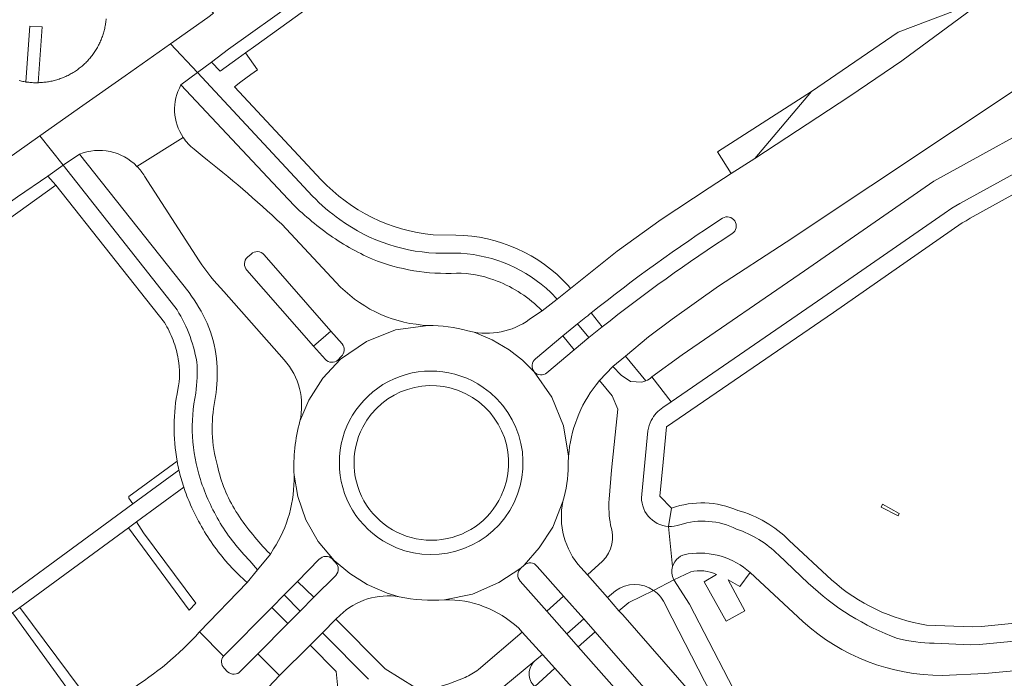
# Model space of a CAD drawing. Extents: x 152048 to 156914, y 461460 to 468786.
# Tile 181 of 256: x 154796 to 154905, y 467241 to 467313. Entities that reach past the tile are written whole.
import ezdxf

# ---------------------------------------------------------------- set-up
doc = ezdxf.new("R2010")
doc.units = 0
doc.header["$LTSCALE"] = 0.75
for name, color, linetype, lineweight in [('B-RO-VH-VERHARDING_ASFALT-GV', 251, 'CONTINUOUS', 18), ('B-RO-VH-VERHARDING_BETON-GV', 251, 'CONTINUOUS', 18), ('B-RO-VH-VERHARDING_BETONSTRAATSTEEN-GV', 251, 'CONTINUOUS', 18), ('B-RO-VH-VERHARDING_TEGEL-GV', 251, 'CONTINUOUS', 18)]:
    doc.layers.add(name, color=color, linetype=linetype, lineweight=lineweight)

msp = doc.modelspace()

# ---------------------------------------------------------------- linework, layer by layer
at = {"layer": 'B-RO-VH-VERHARDING_ASFALT-GV'}
for points in [[(154915.111, 467326.383), (154908.263, 467320.648), (154902.487, 467315.564), (154893.27, 467308.768), (154887.563, 467304.879), (154877.128, 467298.047), (154874.545, 467296.387), (154872.108, 467294.82), (154866.828, 467291.312), (154862.006, 467287.847), (154856.888, 467283.755), (154855.409, 467282.583), (154853.75, 467281.28), (154852.682, 467280.606)], [(154915.111, 467326.383), (154908.263, 467320.648), (154902.487, 467315.564), (154893.27, 467308.768), (154887.563, 467304.879), (154877.128, 467298.047), (154874.545, 467296.387), (154872.108, 467294.82), (154866.828, 467291.312), (154862.006, 467287.847), (154856.888, 467283.755), (154855.409, 467282.583), (154853.75, 467281.28), (154852.682, 467280.606)], [(154859.676, 467273.158), (154860.07, 467273.651), (154861.54, 467275.196), (154862.905, 467276.329), (154865.434, 467278.428), (154868.032, 467280.391), (154873.131, 467283.999), (154880.591, 467288.84), (154908.488, 467307.402), (154926.903, 467319.674), (154930.262, 467321.827), (154937.861, 467326.914)], [(154859.676, 467273.158), (154860.07, 467273.651), (154861.54, 467275.196), (154862.905, 467276.329), (154865.434, 467278.428), (154868.032, 467280.391), (154873.131, 467283.999), (154880.591, 467288.84), (154908.488, 467307.402), (154926.903, 467319.674), (154930.262, 467321.827), (154937.861, 467326.914)], [(154814.313, 467300.329), (154809.227, 467297.165)], [(154814.313, 467300.329), (154809.227, 467297.165)], [(154816.41, 467298.31), (154815.5, 467299.06)], [(154816.41, 467298.31), (154815.5, 467299.06)], [(154810.06, 467296.09), (154816.05, 467286.78)], [(154810.06, 467296.09), (154816.05, 467286.78)], [(154831.615, 467283.914), (154825.14, 467290.81)], [(154831.615, 467283.914), (154825.14, 467290.81)], [(154821.361, 467287.191), (154821.764, 467287.535)], [(154821.361, 467287.191), (154821.764, 467287.535)], [(154823.199, 467287.464), (154830.546, 467279.063), (154831.773, 467277.666)], [(154823.199, 467287.464), (154830.546, 467279.063), (154831.773, 467277.666)], [(154829.937, 467275.965), (154828.641, 467277.41), (154821.311, 467285.753)], [(154829.937, 467275.965), (154828.641, 467277.41), (154821.311, 467285.753)], [(154818.78, 467283.41), (154825.425, 467275.917)], [(154818.78, 467283.41), (154825.425, 467275.917)], [(154841.246, 467279.692), (154837.648, 467279.199), (154834.439, 467277.932), (154831.599, 467275.972), (154829.639, 467273.897), (154828.101, 467271.488), (154827.132, 467269.163)], [(154827.132, 467269.163), (154828.101, 467271.488), (154829.639, 467273.897), (154831.599, 467275.972), (154834.439, 467277.932), (154837.648, 467279.199), (154841.246, 467279.692)], [(154841.246, 467279.692), (154837.648, 467279.199), (154834.439, 467277.932), (154831.599, 467275.972), (154829.639, 467273.897), (154828.101, 467271.488), (154827.132, 467269.163)], [(154827.132, 467269.163), (154828.101, 467271.488), (154829.639, 467273.897), (154831.599, 467275.972), (154834.439, 467277.932), (154837.648, 467279.199), (154841.246, 467279.692)], [(154853.013, 467276.02), (154856.013, 467278.538), (154857.633, 467279.858)], [(154853.013, 467276.02), (154856.013, 467278.538), (154857.633, 467279.858)], [(154856.66, 467265.33), (154856.114, 467268.67), (154854.834, 467271.812), (154852.891, 467274.589), (154852.882, 467274.599), (154851.59, 467275.888), (154850.145, 467277.021), (154848.279, 467278.123), (154846.275, 467278.95)], [(154846.275, 467278.95), (154848.279, 467278.123), (154850.145, 467277.021), (154851.59, 467275.888), (154852.882, 467274.599)], [(154856.66, 467265.33), (154856.114, 467268.67), (154854.834, 467271.812), (154852.891, 467274.589), (154852.882, 467274.599), (154851.59, 467275.888), (154850.145, 467277.021), (154848.279, 467278.123), (154846.275, 467278.95)], [(154846.275, 467278.95), (154848.279, 467278.123), (154850.145, 467277.021), (154851.59, 467275.888), (154852.882, 467274.599)], [(154858.904, 467278.354), (154857.266, 467277.017), (154854.279, 467274.495)], [(154858.904, 467278.354), (154857.266, 467277.017), (154854.279, 467274.495)], [(154831.682, 467276.273), (154831.294, 467275.893)], [(154831.682, 467276.273), (154831.294, 467275.893)], [(154852.891, 467274.589), (154854.834, 467271.812), (154856.114, 467268.67), (154856.66, 467265.33)], [(154852.891, 467274.589), (154854.834, 467271.812), (154856.114, 467268.67), (154856.66, 467265.33)], [(154826.489, 467263.231), (154826.901, 467260.906), (154827.803, 467258.332), (154829.159, 467255.963), (154830.887, 467253.862)], [(154830.682, 467254.052), (154830.866, 467253.845), (154830.887, 467253.862), (154829.159, 467255.963), (154827.803, 467258.332), (154826.901, 467260.906), (154826.489, 467263.231)], [(154826.489, 467263.231), (154826.901, 467260.906), (154827.803, 467258.332), (154829.159, 467255.963), (154830.887, 467253.862)], [(154830.682, 467254.052), (154830.866, 467253.845), (154830.887, 467253.862), (154829.159, 467255.963), (154827.803, 467258.332), (154826.901, 467260.906), (154826.489, 467263.231)], [(154843.024, 467249.554), (154846.101, 467250.177), (154848.99, 467251.43), (154851.428, 467253.03), (154851.776, 467253.347), (154853.439, 467255.243), (154854.932, 467257.537), (154856.039, 467260.364)], [(154843.024, 467249.554), (154846.101, 467250.177), (154848.99, 467251.43), (154851.428, 467253.03), (154851.776, 467253.347), (154853.439, 467255.243), (154854.932, 467257.537), (154856.039, 467260.364)], [(154856.039, 467260.364), (154854.932, 467257.537), (154853.439, 467255.243), (154851.776, 467253.347)], [(154856.039, 467260.364), (154854.932, 467257.537), (154853.439, 467255.243), (154851.776, 467253.347)], [(154824.226, 467255.13), (154823.89, 467254.56), (154822.482, 467252.837)], [(154824.226, 467255.13), (154823.89, 467254.56), (154822.482, 467252.837)], [(154822.482, 467252.837), (154821.341, 467251.441), (154816.103, 467246.029), (154818.753, 467243.358), (154824.037, 467248.692), (154825.399, 467250.082), (154826.864, 467251.56), (154829.269, 467253.999)], [(154822.482, 467252.837), (154821.341, 467251.441), (154816.103, 467246.029), (154818.753, 467243.358), (154824.037, 467248.692), (154825.399, 467250.082), (154826.864, 467251.56), (154829.269, 467253.999)], [(154838.061, 467249.869), (154836.728, 467250.283), (154834.523, 467251.234), (154832.621, 467252.421), (154830.887, 467253.862), (154830.866, 467253.845), (154831.054, 467253.632)], [(154838.061, 467249.869), (154836.728, 467250.283), (154834.523, 467251.234), (154832.621, 467252.421), (154830.887, 467253.862), (154830.866, 467253.845), (154831.054, 467253.632)], [(154830.887, 467253.862), (154832.621, 467252.421), (154834.523, 467251.234), (154836.728, 467250.283), (154838.061, 467249.869)], [(154830.887, 467253.862), (154832.621, 467252.421), (154834.523, 467251.234), (154836.728, 467250.283), (154838.061, 467249.869)], [(154851.428, 467253.03), (154848.99, 467251.43), (154846.101, 467250.177), (154843.024, 467249.554)], [(154851.428, 467253.03), (154848.99, 467251.43), (154846.101, 467250.177), (154843.024, 467249.554)], [(154853.202, 467253.22), (154856.114, 467249.963), (154858.332, 467247.467), (154859.576, 467246.039), (154873.917, 467229.655), (154873.931, 467229.638), (154877.209, 467225.894), (154877.212, 467225.89), (154886.677, 467215.077), (154887.369, 467214.295)], [(154853.202, 467253.22), (154856.114, 467249.963), (154858.332, 467247.467), (154859.576, 467246.039), (154873.917, 467229.655), (154873.931, 467229.638), (154877.209, 467225.894), (154877.212, 467225.89), (154886.677, 467215.077), (154887.369, 467214.295)], [(155022.026, 467066.959), (154978.857, 467116.221), (154978.467, 467115.942), (154927.558, 467173.789), (154890.048, 467216.63), (154889.378, 467217.394), (154881.499, 467226.359), (154881.495, 467226.364), (154878.222, 467230.088), (154878.204, 467230.108), (154870.13, 467239.297), (154862.615, 467247.89), (154862.201, 467248.345), (154860.937, 467249.799), (154858.749, 467252.288), (154857.991, 467253.093)], [(155022.026, 467066.959), (154978.857, 467116.221), (154978.467, 467115.942), (154927.558, 467173.789), (154890.048, 467216.63), (154889.378, 467217.394), (154881.499, 467226.359), (154881.495, 467226.364), (154878.222, 467230.088), (154878.204, 467230.108), (154870.13, 467239.297), (154862.615, 467247.89), (154862.201, 467248.345), (154860.937, 467249.799), (154858.749, 467252.288), (154857.991, 467253.093)], [(154831.088, 467252.234), (154828.67, 467249.823), (154827.163, 467248.309), (154825.827, 467246.954), (154822.507, 467243.614), (154824.911, 467241.218), (154828.28, 467244.575), (154829.604, 467245.919), (154831.085, 467247.421), (154831.557, 467247.855)], [(154831.088, 467252.234), (154828.67, 467249.823), (154827.163, 467248.309), (154825.827, 467246.954), (154822.507, 467243.614), (154824.911, 467241.218), (154828.28, 467244.575), (154829.604, 467245.919), (154831.085, 467247.421), (154831.557, 467247.855)], [(154871.005, 467229.346), (154857.699, 467244.378), (154856.463, 467245.791), (154854.269, 467248.312), (154851.344, 467251.604)], [(154871.005, 467229.346), (154857.699, 467244.378), (154856.463, 467245.791), (154854.269, 467248.312), (154851.344, 467251.604)], [(154851.144, 467246.452), (154851.576, 467245.998), (154853.806, 467243.543), (154855.138, 467242.02), (154865.641, 467230.335), (154865.922, 467230.022), (154866.893, 467228.911), (154866.901, 467228.902), (154870.203, 467225.125), (154870.205, 467225.123), (154882.25, 467211.344), (154883.01, 467210.485), (154906.006, 467184.476), (154971.461, 467109.825), (154971.194, 467109.688), (154996.874, 467080.408), (155010.257, 467064.781)], [(154851.144, 467246.452), (154851.576, 467245.998), (154853.806, 467243.543), (154855.138, 467242.02), (154865.641, 467230.335), (154865.922, 467230.022), (154866.893, 467228.911), (154866.901, 467228.902), (154870.203, 467225.125), (154870.205, 467225.123), (154882.25, 467211.344), (154883.01, 467210.485), (154906.006, 467184.476), (154971.461, 467109.825), (154971.194, 467109.688), (154996.874, 467080.408), (155010.257, 467064.781)]]:
    msp.add_lwpolyline(points, dxfattribs=at)
for points in [[(154815.5, 467299.06, -0.0797972), (154814.313, 467300.329)], [(154815.5, 467299.06, -0.0797972), (154814.313, 467300.329)], [(154825.14, 467290.81, 0.0215626), (154816.41, 467298.31)], [(154825.14, 467290.81, 0.0215626), (154816.41, 467298.31)], [(154809.227, 467297.165, -0.0586868), (154810.06, 467296.09)], [(154809.227, 467297.165, -0.0586868), (154810.06, 467296.09)], [(154873.569, 467291.474, -0.4007852), (154874.921, 467291.178)], [(154873.569, 467291.474, -0.4007852), (154874.921, 467291.178)], [(154859.141, 467281.063, -0.0238807), (154873.569, 467291.474)], [(154859.141, 467281.063, -0.0238807), (154873.569, 467291.474)], [(154874.921, 467291.178, -0.4159998), (154874.641, 467289.784)], [(154874.921, 467291.178, -0.4159998), (154874.641, 467289.784)], [(154874.641, 467289.784, 0.0243725), (154860.363, 467279.526)], [(154874.641, 467289.784, 0.0243725), (154860.363, 467279.526)], [(154821.764, 467287.535, -0.4244202), (154823.199, 467287.464)], [(154821.764, 467287.535, -0.4244202), (154823.199, 467287.464)], [(154816.05, 467286.78, 0.0393242), (154818.78, 467283.41)], [(154816.05, 467286.78, 0.0393242), (154818.78, 467283.41)], [(154821.311, 467285.753, -0.3977774), (154821.361, 467287.191)], [(154821.311, 467285.753, -0.3977774), (154821.361, 467287.191)], [(154841.246, 467279.692, -0.1867194), (154831.615, 467283.914)], [(154841.246, 467279.692, -0.1867194), (154831.615, 467283.914)], [(154857.633, 467279.858, -0.0025077), (154859.141, 467281.063)], [(154857.633, 467279.858, -0.0025077), (154859.141, 467281.063)], [(154845.588, 467279.102, 0.06726), (154841.246, 467279.692)], [(154845.588, 467279.102, 0.06726), (154841.246, 467279.692)], [(154852.682, 467280.606, -0.2178935), (154846.275, 467278.95)], [(154852.682, 467280.606, -0.2178935), (154846.275, 467278.95)], [(154846.275, 467278.95, -0.0203485), (154845.588, 467279.102)], [(154846.275, 467278.95, -0.0203485), (154845.588, 467279.102)], [(154860.363, 467279.526, 0.0026703), (154858.904, 467278.354)], [(154860.363, 467279.526, 0.0026703), (154858.904, 467278.354)], [(154831.773, 467277.666, -0.3926435), (154831.682, 467276.273)], [(154831.773, 467277.666, -0.3926435), (154831.682, 467276.273)], [(154825.425, 467275.917, -0.2402952), (154827.132, 467269.163)], [(154825.425, 467275.917, -0.2402952), (154827.132, 467269.163)], [(154831.294, 467275.893, -0.4230132), (154829.937, 467275.965)], [(154831.294, 467275.893, -0.4230132), (154829.937, 467275.965)], [(154852.882, 467274.599, -0.4257068), (154853.013, 467276.02)], [(154852.882, 467274.599, -0.4257068), (154853.013, 467276.02)], [(154836.867, 467255.681, -1.0634074), (154847.287, 467272.89)], [(154836.867, 467255.681, -1.0634074), (154847.287, 467272.89)], [(154854.279, 467274.495, -0.4091993), (154852.891, 467274.589)], [(154854.279, 467274.495, -0.4091993), (154852.891, 467274.589)], [(154847.287, 467272.89, -0.9434636), (154836.867, 467255.681)], [(154847.287, 467272.89, -0.9434636), (154836.867, 467255.681)], [(154856.66, 467265.33, -0.1477012), (154859.676, 467273.158)], [(154856.66, 467265.33, -0.1477012), (154859.676, 467273.158)], [(154827.132, 467269.163, 0.0760123), (154826.489, 467263.231)], [(154827.132, 467269.163, 0.0760123), (154826.489, 467263.231)], [(154856.62, 467264.301, -0.017504), (154856.66, 467265.33)], [(154856.62, 467264.301, -0.017504), (154856.66, 467265.33)], [(154856.039, 467260.364, 0.066809), (154856.62, 467264.301)], [(154856.039, 467260.364, 0.066809), (154856.62, 467264.301)], [(154826.489, 467263.231, -0.1532015), (154824.226, 467255.13)], [(154826.489, 467263.231, -0.1532015), (154824.226, 467255.13)], [(154857.991, 467253.093, -0.2379507), (154856.039, 467260.364)], [(154857.991, 467253.093, -0.2379507), (154856.039, 467260.364)], [(154829.269, 467253.999, -0.4139879), (154830.682, 467254.052)], [(154829.269, 467253.999, -0.4139879), (154830.682, 467254.052)], [(154831.054, 467253.632, -0.3991491), (154831.088, 467252.234)], [(154831.054, 467253.632, -0.3991491), (154831.088, 467252.234)], [(154851.344, 467251.604, -0.4249774), (154851.428, 467253.03)], [(154851.344, 467251.604, -0.4249774), (154851.428, 467253.03)], [(154851.776, 467253.347, -0.4410928), (154853.202, 467253.22)], [(154851.776, 467253.347, -0.4410928), (154853.202, 467253.22)], [(154831.557, 467247.855, -0.2389644), (154838.061, 467249.869)], [(154831.557, 467247.855, -0.2389644), (154838.061, 467249.869)], [(154838.061, 467249.869, 0.0670948), (154843.024, 467249.554)], [(154838.061, 467249.869, 0.0670948), (154843.024, 467249.554)], [(154843.024, 467249.554, -0.194301), (154851.144, 467246.452)], [(154843.024, 467249.554, -0.194301), (154851.144, 467246.452)]]:
    msp.add_lwpolyline(points, format="xyb", dxfattribs=at)
at = {"layer": 'B-RO-VH-VERHARDING_BETON-GV'}
msp.add_lwpolyline([(154892.865, 467258.759), (154892.988, 467259.014), (154891.173, 467260.038), (154891.02, 467259.735)], close=True, dxfattribs=at)
msp.add_lwpolyline([(154892.865, 467258.759), (154892.988, 467259.014), (154891.173, 467260.038), (154891.02, 467259.735)], close=True, dxfattribs=at)
at = {"layer": 'B-RO-VH-VERHARDING_BETONSTRAATSTEEN-GV'}
for points in [[(154785.498, 467323.64), (154781.381, 467321.323), (154792.808, 467300.808), (154794.902, 467297.938), (154798.571, 467300.527), (154803.292, 467303.857), (154807.928, 467307.128), (154812.902, 467310.638), (154817, 467313.53), (154817.656, 467313.986), (154815.13, 467316.34)], [(154785.498, 467323.64), (154781.381, 467321.323), (154792.808, 467300.808), (154794.902, 467297.938), (154798.571, 467300.527), (154803.292, 467303.857), (154807.928, 467307.128), (154812.902, 467310.638), (154817, 467313.53), (154817.656, 467313.986), (154815.13, 467316.34)], [(154817, 467313.53), (154812.902, 467310.638), (154815.867, 467307.463), (154817.403, 467308.617), (154819.279, 467310.03), (154834.301, 467320.781)], [(154817, 467313.53), (154812.902, 467310.638), (154815.867, 467307.463), (154817.403, 467308.617), (154819.279, 467310.03), (154834.301, 467320.781)], [(154805.842, 467313.383), (154805.83, 467313.251), (154805.817, 467313.119), (154805.8, 467312.987), (154805.782, 467312.856), (154805.761, 467312.724), (154805.738, 467312.594), (154805.713, 467312.463), (154805.686, 467312.333), (154805.656, 467312.204), (154805.624, 467312.075), (154805.59, 467311.947), (154805.553, 467311.819), (154805.514, 467311.692), (154805.473, 467311.566), (154805.43, 467311.44), (154805.385, 467311.315), (154805.337, 467311.191), (154805.288, 467311.068), (154805.236, 467310.946), (154805.182, 467310.824), (154805.126, 467310.704), (154805.068, 467310.584), (154805.008, 467310.466), (154804.945, 467310.349), (154804.881, 467310.233), (154804.815, 467310.118), (154804.746, 467310.004), (154804.676, 467309.891), (154804.604, 467309.78), (154804.53, 467309.669), (154804.453, 467309.561), (154804.375, 467309.453), (154804.296, 467309.347), (154804.214, 467309.242), (154804.13, 467309.139), (154804.045, 467309.037), (154803.958, 467308.937), (154803.869, 467308.838), (154803.779, 467308.741), (154803.687, 467308.645), (154803.593, 467308.551), (154803.497, 467308.459), (154803.4, 467308.368), (154803.301, 467308.279), (154803.201, 467308.192), (154803.1, 467308.107), (154802.996, 467308.023), (154802.892, 467307.941), (154802.786, 467307.861), (154802.678, 467307.783), (154802.57, 467307.707), (154802.46, 467307.632), (154802.348, 467307.56), (154802.236, 467307.49), (154802.122, 467307.421), (154802.007, 467307.355), (154801.891, 467307.29), (154801.774, 467307.228), (154801.655, 467307.167), (154801.536, 467307.109), (154801.416, 467307.053), (154801.294, 467306.999), (154801.172, 467306.947), (154801.049, 467306.897), (154800.925, 467306.849), (154800.8, 467306.804), (154800.675, 467306.76), (154800.548, 467306.719), (154800.422, 467306.68), (154800.294, 467306.644), (154800.166, 467306.609), (154800.037, 467306.577), (154799.907, 467306.547), (154799.777, 467306.519), (154799.647, 467306.494), (154799.516, 467306.471), (154799.385, 467306.45), (154799.254, 467306.431), (154799.122, 467306.415), (154798.99, 467306.401), (154798.857, 467306.389), (154798.725, 467306.38), (154798.659, 467306.375), (154798.527, 467306.368), (154798.394, 467306.362), (154798.362, 467306.361), (154798.261, 467306.359), (154798.129, 467306.358), (154797.996, 467306.36), (154797.863, 467306.364), (154797.731, 467306.37), (154797.598, 467306.379), (154797.466, 467306.389), (154797.334, 467306.403), (154797.202, 467306.418), (154797.071, 467306.436), (154797.02, 467306.443), (154796.94, 467306.456), (154796.809, 467306.478), (154796.678, 467306.503), (154796.548, 467306.529), (154796.419, 467306.559), (154796.29, 467306.59)], [(154805.842, 467313.383), (154805.83, 467313.251), (154805.817, 467313.119), (154805.8, 467312.987), (154805.782, 467312.856), (154805.761, 467312.724), (154805.738, 467312.594), (154805.713, 467312.463), (154805.686, 467312.333), (154805.656, 467312.204), (154805.624, 467312.075), (154805.59, 467311.947), (154805.553, 467311.819), (154805.514, 467311.692), (154805.473, 467311.566), (154805.43, 467311.44), (154805.385, 467311.315), (154805.337, 467311.191), (154805.288, 467311.068), (154805.236, 467310.946), (154805.182, 467310.824), (154805.126, 467310.704), (154805.068, 467310.584), (154805.008, 467310.466), (154804.945, 467310.349), (154804.881, 467310.233), (154804.815, 467310.118), (154804.746, 467310.004), (154804.676, 467309.891), (154804.604, 467309.78), (154804.53, 467309.669), (154804.453, 467309.561), (154804.375, 467309.453), (154804.296, 467309.347), (154804.214, 467309.242), (154804.13, 467309.139), (154804.045, 467309.037), (154803.958, 467308.937), (154803.869, 467308.838), (154803.779, 467308.741), (154803.687, 467308.645), (154803.593, 467308.551), (154803.497, 467308.459), (154803.4, 467308.368), (154803.301, 467308.279), (154803.201, 467308.192), (154803.1, 467308.107), (154802.996, 467308.023), (154802.892, 467307.941), (154802.786, 467307.861), (154802.678, 467307.783), (154802.57, 467307.707), (154802.46, 467307.632), (154802.348, 467307.56), (154802.236, 467307.49), (154802.122, 467307.421), (154802.007, 467307.355), (154801.891, 467307.29), (154801.774, 467307.228), (154801.655, 467307.167), (154801.536, 467307.109), (154801.416, 467307.053), (154801.294, 467306.999), (154801.172, 467306.947), (154801.049, 467306.897), (154800.925, 467306.849), (154800.8, 467306.804), (154800.675, 467306.76), (154800.548, 467306.719), (154800.422, 467306.68), (154800.294, 467306.644), (154800.166, 467306.609), (154800.037, 467306.577), (154799.907, 467306.547), (154799.777, 467306.519), (154799.647, 467306.494), (154799.516, 467306.471), (154799.385, 467306.45), (154799.254, 467306.431), (154799.122, 467306.415), (154798.99, 467306.401), (154798.857, 467306.389), (154798.725, 467306.38), (154798.659, 467306.375), (154798.527, 467306.368), (154798.394, 467306.362), (154798.362, 467306.361), (154798.261, 467306.359), (154798.129, 467306.358), (154797.996, 467306.36), (154797.863, 467306.364), (154797.731, 467306.37), (154797.598, 467306.379), (154797.466, 467306.389), (154797.334, 467306.403), (154797.202, 467306.418), (154797.071, 467306.436), (154797.02, 467306.443), (154796.94, 467306.456), (154796.809, 467306.478), (154796.678, 467306.503), (154796.548, 467306.529), (154796.419, 467306.559), (154796.29, 467306.59)], [(154814.069, 467306.11), (154815.867, 467307.463), (154812.902, 467310.638), (154807.928, 467307.128), (154803.292, 467303.857), (154798.571, 467300.527), (154801.133, 467297.285), (154802.899, 467298.506)], [(154814.069, 467306.11), (154815.867, 467307.463), (154812.902, 467310.638), (154807.928, 467307.128), (154803.292, 467303.857), (154798.571, 467300.527), (154801.133, 467297.285), (154802.899, 467298.506)], [(154765.08, 467271.5), (154783.67, 467284.91), (154796.11, 467293.81), (154799.43, 467296.107), (154801.133, 467297.285), (154798.571, 467300.527), (154794.902, 467297.938), (154793.7, 467297.09), (154792.341, 467296.11), (154786.664, 467292.014), (154785.042, 467290.844), (154779.364, 467286.748), (154777.741, 467285.577), (154772.061, 467281.479), (154770.442, 467280.311), (154764.764, 467276.216), (154763.73, 467275.47)], [(154765.08, 467271.5), (154783.67, 467284.91), (154796.11, 467293.81), (154799.43, 467296.107), (154801.133, 467297.285), (154798.571, 467300.527), (154794.902, 467297.938), (154793.7, 467297.09), (154792.341, 467296.11), (154786.664, 467292.014), (154785.042, 467290.844), (154779.364, 467286.748), (154777.741, 467285.577), (154772.061, 467281.479), (154770.442, 467280.311), (154764.764, 467276.216), (154763.73, 467275.47)], [(154809.227, 467297.165), (154814.313, 467300.329)], [(154809.227, 467297.165), (154814.313, 467300.329)], [(154859.141, 467281.063), (154860.363, 467279.526)], [(154859.141, 467281.063), (154860.363, 467279.526)], [(154831.773, 467277.666), (154830.546, 467279.063), (154828.641, 467277.41)], [(154831.773, 467277.666), (154830.546, 467279.063), (154828.641, 467277.41)], [(154856.013, 467278.538), (154853.013, 467276.02)], [(154856.013, 467278.538), (154853.013, 467276.02)], [(154854.279, 467274.495), (154857.266, 467277.017), (154856.013, 467278.538)], [(154854.279, 467274.495), (154857.266, 467277.017), (154856.013, 467278.538)], [(154828.641, 467277.41), (154829.937, 467275.965)], [(154828.641, 467277.41), (154829.937, 467275.965)], [(154831.294, 467275.893), (154831.682, 467276.273)], [(154831.294, 467275.893), (154831.682, 467276.273)], [(154852.882, 467274.599), (154852.891, 467274.589)], [(154852.882, 467274.599), (154852.891, 467274.589)], [(154829.269, 467253.999), (154826.864, 467251.56), (154828.67, 467249.823)], [(154829.269, 467253.999), (154826.864, 467251.56), (154828.67, 467249.823)], [(154831.054, 467253.632), (154830.866, 467253.845), (154830.682, 467254.052)], [(154831.054, 467253.632), (154830.866, 467253.845), (154830.682, 467254.052)], [(154851.344, 467251.604), (154854.269, 467248.312), (154856.114, 467249.963), (154853.202, 467253.22)], [(154851.344, 467251.604), (154854.269, 467248.312), (154856.114, 467249.963), (154853.202, 467253.22)], [(154851.776, 467253.347), (154851.428, 467253.03)], [(154851.776, 467253.347), (154851.428, 467253.03)], [(154828.67, 467249.823), (154831.088, 467252.234)], [(154828.67, 467249.823), (154831.088, 467252.234)], [(154820.622, 467241.695), (154822.507, 467243.614), (154825.827, 467246.954), (154824.037, 467248.692), (154818.753, 467243.358)], [(154820.622, 467241.695), (154822.507, 467243.614), (154825.827, 467246.954), (154824.037, 467248.692), (154818.753, 467243.358)], [(154818.753, 467243.358), (154816.103, 467246.029), (154816.066, 467245.991)], [(154818.753, 467243.358), (154816.103, 467246.029), (154816.066, 467245.991)], [(154824.911, 467241.218), (154822.507, 467243.614), (154820.622, 467241.695)], [(154824.911, 467241.218), (154822.507, 467243.614), (154820.622, 467241.695)], [(154818.806, 467242.041), (154819.192, 467241.648)], [(154819.192, 467241.648), (154818.806, 467242.041)], [(154818.806, 467242.041), (154819.192, 467241.648)], [(154819.192, 467241.648), (154818.806, 467242.041)], [(154816.737, 467235.041), (154819.156, 467236.4), (154821.668, 467237.94), (154822.44, 467238.632), (154824.911, 467241.218)], [(154816.737, 467235.041), (154819.156, 467236.4), (154821.668, 467237.94), (154822.44, 467238.632), (154824.911, 467241.218)]]:
    msp.add_lwpolyline(points, dxfattribs=at)
msp.add_lwpolyline([(154902.487, 467315.564), (154892.878, 467311.925), (154883.344, 467305.382), (154877.128, 467298.047), (154887.563, 467304.879), (154893.27, 467308.768)], close=True, dxfattribs=at)
msp.add_lwpolyline([(154902.487, 467315.564), (154892.878, 467311.925), (154883.344, 467305.382), (154877.128, 467298.047), (154887.563, 467304.879), (154893.27, 467308.768)], close=True, dxfattribs=at)
for points in [[(154814.313, 467300.329, -0.2836863), (154814.069, 467306.11)], [(154814.313, 467300.329, -0.2836863), (154814.069, 467306.11)], [(154802.899, 467298.506, -0.3055301), (154809.227, 467297.165)], [(154802.899, 467298.506, -0.3055301), (154809.227, 467297.165)], [(154874.921, 467291.178, 0.4007852), (154873.569, 467291.474)], [(154874.921, 467291.178, 0.4007852), (154873.569, 467291.474)], [(154873.569, 467291.474, 0.0238807), (154859.141, 467281.063)], [(154873.569, 467291.474, 0.0238807), (154859.141, 467281.063)], [(154874.641, 467289.784, 0.4159998), (154874.921, 467291.178)], [(154874.641, 467289.784, 0.4159998), (154874.921, 467291.178)], [(154860.363, 467279.526, -0.0243725), (154874.641, 467289.784)], [(154860.363, 467279.526, -0.0243725), (154874.641, 467289.784)], [(154831.682, 467276.273, 0.3926435), (154831.773, 467277.666)], [(154831.682, 467276.273, 0.3926435), (154831.773, 467277.666)], [(154829.937, 467275.965, 0.4230132), (154831.294, 467275.893)], [(154829.937, 467275.965, 0.4230132), (154831.294, 467275.893)], [(154853.013, 467276.02, 0.4257068), (154852.882, 467274.599)], [(154853.013, 467276.02, 0.4257068), (154852.882, 467274.599)], [(154847.287, 467272.89, 1.0634074), (154836.867, 467255.681)], [(154847.287, 467272.89, 1.0634074), (154836.867, 467255.681)], [(154852.891, 467274.589, 0.4091993), (154854.279, 467274.495)], [(154852.891, 467274.589, 0.4091993), (154854.279, 467274.495)], [(154834.051, 467268.531, -0.9783992), (154849.272, 467260.965)], [(154849.272, 467260.965, 0.9783992), (154834.051, 467268.531)], [(154834.051, 467268.531, -0.9783992), (154849.272, 467260.965)], [(154849.272, 467260.965, 0.9783992), (154834.051, 467268.531)], [(154836.867, 467255.681, 0.9434636), (154847.287, 467272.89)], [(154836.867, 467255.681, 0.9434636), (154847.287, 467272.89)], [(154849.272, 467260.965, -1.0208115), (154834.051, 467268.531)], [(154834.051, 467268.531, 1.0208115), (154849.272, 467260.965)], [(154849.272, 467260.965, -1.0208115), (154834.051, 467268.531)], [(154834.051, 467268.531, 1.0208115), (154849.272, 467260.965)], [(154830.682, 467254.052, 0.4139879), (154829.269, 467253.999)], [(154830.682, 467254.052, 0.4139879), (154829.269, 467253.999)], [(154831.088, 467252.234, 0.3991491), (154831.054, 467253.632)], [(154831.088, 467252.234, 0.3991491), (154831.054, 467253.632)], [(154851.428, 467253.03, 0.4249774), (154851.344, 467251.604)], [(154851.428, 467253.03, 0.4249774), (154851.344, 467251.604)], [(154853.202, 467253.22, 0.4410928), (154851.776, 467253.347)], [(154853.202, 467253.22, 0.4410928), (154851.776, 467253.347)], [(154816.066, 467245.991, -0.1424075), (154799.468, 467235.707)], [(154816.066, 467245.991, -0.1424075), (154799.468, 467235.707)], [(154818.753, 467243.358, 0.3955971), (154818.806, 467242.041)], [(154818.806, 467242.041, -0.3955971), (154818.753, 467243.358)], [(154818.753, 467243.358, 0.3955971), (154818.806, 467242.041)], [(154818.806, 467242.041, -0.3955971), (154818.753, 467243.358)], [(154819.192, 467241.648, 0.4230796), (154820.622, 467241.695)], [(154820.622, 467241.695, -0.4230796), (154819.192, 467241.648)], [(154819.192, 467241.648, 0.4230796), (154820.622, 467241.695)], [(154820.622, 467241.695, -0.4230796), (154819.192, 467241.648)]]:
    msp.add_lwpolyline(points, format="xyb", dxfattribs=at)
at = {"layer": 'B-RO-VH-VERHARDING_TEGEL-GV'}
for points in [[(154822.296, 467310.452), (154896.44, 467363.88), (154899.017, 467365.635), (154898.457, 467365.715), (154898.083, 467365.737), (154897.705, 467365.732), (154897.394, 467365.706), (154897.141, 467365.666), (154896.897, 467365.599), (154896.657, 467365.51), (154896.412, 467365.386), (154896.181, 467365.239), (154895.91, 467365.03), (154862.999, 467341.439), (154834.301, 467320.781), (154819.279, 467310.03), (154817.403, 467308.617), (154818.38, 467307.63), (154820.347, 467309.048), (154821.147, 467309.624)], [(154822.296, 467310.452), (154896.44, 467363.88), (154899.017, 467365.635), (154898.457, 467365.715), (154898.083, 467365.737), (154897.705, 467365.732), (154897.394, 467365.706), (154897.141, 467365.666), (154896.897, 467365.599), (154896.657, 467365.51), (154896.412, 467365.386), (154896.181, 467365.239), (154895.91, 467365.03), (154862.999, 467341.439), (154834.301, 467320.781), (154819.279, 467310.03), (154817.403, 467308.617), (154818.38, 467307.63), (154820.347, 467309.048), (154821.147, 467309.624)], [(154798.362, 467306.361), (154798.812, 467312.492), (154797.451, 467312.579), (154797.02, 467306.443), (154797.071, 467306.436), (154797.202, 467306.418), (154797.334, 467306.403), (154797.466, 467306.389), (154797.598, 467306.379), (154797.731, 467306.37), (154797.863, 467306.364), (154797.996, 467306.36), (154798.129, 467306.358), (154798.261, 467306.359)], [(154798.362, 467306.361), (154798.812, 467312.492), (154797.451, 467312.579), (154797.02, 467306.443), (154797.071, 467306.436), (154797.202, 467306.418), (154797.334, 467306.403), (154797.466, 467306.389), (154797.598, 467306.379), (154797.731, 467306.37), (154797.863, 467306.364), (154797.996, 467306.36), (154798.129, 467306.358), (154798.261, 467306.359)], [(154865.802, 467274.027), (154867.921, 467271.289), (154884.617, 467282.774), (154897.952, 467291.98), (154898.791, 467292.561), (154899.671, 467293.078), (154914.527, 467301.258), (154915.355, 467301.789), (154916.193, 467302.302), (154917.041, 467302.9), (154919.718, 467304.741), (154918.55, 467306.297), (154917.163, 467307.268), (154913.519, 467304.77), (154911.567, 467303.678), (154896.805, 467295.548), (154882.588, 467285.684), (154869.136, 467276.466)], [(154865.802, 467274.027), (154867.921, 467271.289), (154884.617, 467282.774), (154897.952, 467291.98), (154898.791, 467292.561), (154899.671, 467293.078), (154914.527, 467301.258), (154915.355, 467301.789), (154916.193, 467302.302), (154917.041, 467302.9), (154919.718, 467304.741), (154918.55, 467306.297), (154917.163, 467307.268), (154913.519, 467304.77), (154911.567, 467303.678), (154896.805, 467295.548), (154882.588, 467285.684), (154869.136, 467276.466)], [(154877.128, 467298.047), (154883.344, 467305.382), (154873.023, 467298.755), (154874.545, 467296.387)], [(154877.128, 467298.047), (154883.344, 467305.382), (154873.023, 467298.755), (154874.545, 467296.387)], [(154857.266, 467277.017), (154858.904, 467278.354), (154857.633, 467279.858), (154856.013, 467278.538)], [(154857.266, 467277.017), (154858.904, 467278.354), (154857.633, 467279.858), (154856.013, 467278.538)], [(154861.54, 467275.196), (154862.452, 467274.239), (154863.47, 467273.528), (154864.705, 467273.448), (154865.169, 467273.602), (154862.905, 467276.329)], [(154861.54, 467275.196), (154862.452, 467274.239), (154863.47, 467273.528), (154864.705, 467273.448), (154865.169, 467273.602), (154862.905, 467276.329)], [(154815.693, 467249.18), (154809.945, 467256.916), (154809.192, 467258.121), (154808.284, 467257.455), (154814.982, 467248.426)], [(154815.693, 467249.18), (154809.945, 467256.916), (154809.192, 467258.121), (154808.284, 467257.455), (154814.982, 467248.426)], [(154827.163, 467248.309), (154828.67, 467249.823), (154826.864, 467251.56), (154825.399, 467250.082)], [(154827.163, 467248.309), (154828.67, 467249.823), (154826.864, 467251.56), (154825.399, 467250.082)], [(154825.827, 467246.954), (154827.163, 467248.309), (154825.399, 467250.082), (154824.037, 467248.692)], [(154825.827, 467246.954), (154827.163, 467248.309), (154825.399, 467250.082), (154824.037, 467248.692)], [(154856.463, 467245.791), (154858.332, 467247.467), (154856.114, 467249.963), (154854.269, 467248.312)], [(154856.463, 467245.791), (154858.332, 467247.467), (154856.114, 467249.963), (154854.269, 467248.312)], [(154803.092, 467239.644), (154796.363, 467248.702), (154795.569, 467248.119), (154802.081, 467239.121)], [(154803.092, 467239.644), (154796.363, 467248.702), (154795.569, 467248.119), (154802.081, 467239.121)], [(154858.332, 467247.467), (154856.463, 467245.791), (154857.699, 467244.378), (154859.576, 467246.039)], [(154858.332, 467247.467), (154856.463, 467245.791), (154857.699, 467244.378), (154859.576, 467246.039)]]:
    msp.add_lwpolyline(points, close=True, dxfattribs=at)
for points in [[(154758.61, 467270.81), (154739.23, 467283), (154695.483, 467310.399), (154661.678, 467331.567), (154661.031, 467330.529), (154694.296, 467309.683), (154761.689, 467267.451), (154765.612, 467270.259), (154796.145, 467292.11), (154800.31, 467295.09)], [(154758.61, 467270.81), (154739.23, 467283), (154695.483, 467310.399), (154661.678, 467331.567), (154661.031, 467330.529), (154694.296, 467309.683), (154761.689, 467267.451), (154765.612, 467270.259), (154796.145, 467292.11), (154800.31, 467295.09)], [(154820.347, 467309.048), (154818.38, 467307.63), (154817.403, 467308.617), (154815.867, 467307.463), (154828.52, 467293.91)], [(154820.347, 467309.048), (154818.38, 467307.63), (154817.403, 467308.617), (154815.867, 467307.463), (154828.52, 467293.91)], [(154829.487, 467295.705), (154819.932, 467305.903), (154820.662, 467306.443), (154821.755, 467307.251), (154822.463, 467307.775), (154821.147, 467309.624), (154820.347, 467309.048)], [(154829.487, 467295.705), (154819.932, 467305.903), (154820.662, 467306.443), (154821.755, 467307.251), (154822.463, 467307.775), (154821.147, 467309.624), (154820.347, 467309.048)], [(154815.867, 467307.463), (154814.069, 467306.11), (154825.84, 467293.56)], [(154815.867, 467307.463), (154814.069, 467306.11), (154825.84, 467293.56)], [(154828.52, 467293.91), (154815.867, 467307.463)], [(154828.52, 467293.91), (154815.867, 467307.463)], [(154923.62, 467302.221), (154919.718, 467304.741), (154917.041, 467302.9), (154916.193, 467302.302), (154915.355, 467301.789), (154914.527, 467301.258), (154899.671, 467293.078), (154898.791, 467292.561), (154897.952, 467291.98), (154884.617, 467282.774), (154867.921, 467271.289), (154867.025, 467270.673)], [(154923.62, 467302.221), (154919.718, 467304.741), (154917.041, 467302.9), (154916.193, 467302.302), (154915.355, 467301.789), (154914.527, 467301.258), (154899.671, 467293.078), (154898.791, 467292.561), (154897.952, 467291.98), (154884.617, 467282.774), (154867.921, 467271.289), (154867.025, 467270.673)], [(154867.637, 467257.616), (154867.983, 467259.621), (154866.683, 467260.921), (154867.046, 467264.682), (154867.419, 467268.541), (154885.781, 467281.097), (154899.916, 467290.955), (154900.37, 467291.198), (154900.808, 467291.47), (154916.268, 467299.996), (154916.695, 467300.228), (154917.094, 467300.504), (154918.101, 467301.253), (154919.517, 467302.215), (154920.121, 467301.394), (154927.376, 467291.541), (154928.311, 467292.205), (154923.379, 467298.876)], [(154867.637, 467257.616), (154867.983, 467259.621), (154866.683, 467260.921), (154867.046, 467264.682), (154867.419, 467268.541), (154885.781, 467281.097), (154899.916, 467290.955), (154900.37, 467291.198), (154900.808, 467291.47), (154916.268, 467299.996), (154916.695, 467300.228), (154917.094, 467300.504), (154918.101, 467301.253), (154919.517, 467302.215), (154920.121, 467301.394), (154927.376, 467291.541), (154928.311, 467292.205), (154923.379, 467298.876)], [(154814.95, 467283.31), (154802.899, 467298.506), (154801.133, 467297.285), (154813.41, 467281.75)], [(154814.95, 467283.31), (154802.899, 467298.506), (154801.133, 467297.285), (154813.41, 467281.75)], [(154813.41, 467281.75), (154801.133, 467297.285), (154799.43, 467296.107), (154800.31, 467295.09), (154812.25, 467280)], [(154813.41, 467281.75), (154801.133, 467297.285), (154799.43, 467296.107), (154800.31, 467295.09), (154812.25, 467280)], [(154800.31, 467295.09), (154799.43, 467296.107), (154796.11, 467293.81), (154783.67, 467284.91), (154765.08, 467271.5)], [(154800.31, 467295.09), (154799.43, 467296.107), (154796.11, 467293.81), (154783.67, 467284.91), (154765.08, 467271.5)], [(154844.278, 467289.624), (154841.767, 467289.653)], [(154844.278, 467289.624), (154841.767, 467289.653)], [(154842.833, 467287.616), (154844.838, 467287.622)], [(154844.838, 467287.622), (154842.833, 467287.616)], [(154842.833, 467287.616), (154844.838, 467287.622)], [(154844.838, 467287.622), (154842.833, 467287.616)], [(154854.705, 467283.317), (154855.409, 467282.583), (154856.888, 467283.755), (154856.61, 467284.086)], [(154854.705, 467283.317), (154855.409, 467282.583), (154856.888, 467283.755), (154856.61, 467284.086)], [(154853.45, 467281.59), (154853.75, 467281.28), (154855.409, 467282.583), (154854.705, 467283.317)], [(154853.45, 467281.59), (154853.75, 467281.28), (154855.409, 467282.583), (154854.705, 467283.317)], [(154860.363, 467279.526), (154859.141, 467281.063)], [(154860.363, 467279.526), (154859.141, 467281.063)], [(154857.633, 467279.858), (154858.904, 467278.354)], [(154857.633, 467279.858), (154858.904, 467278.354)], [(154867.025, 467270.673), (154867.921, 467271.289), (154865.802, 467274.027), (154865.658, 467273.901), (154865.503, 467273.788), (154865.34, 467273.688), (154865.169, 467273.602), (154864.705, 467273.448), (154863.47, 467273.528), (154862.452, 467274.239), (154861.54, 467275.196), (154860.07, 467273.651), (154861.437, 467271.973), (154862.084, 467270.491), (154861.39, 467263.776), (154861.117, 467260.6)], [(154867.025, 467270.673), (154867.921, 467271.289), (154865.802, 467274.027), (154865.658, 467273.901), (154865.503, 467273.788), (154865.34, 467273.688), (154865.169, 467273.602), (154864.705, 467273.448), (154863.47, 467273.528), (154862.452, 467274.239), (154861.54, 467275.196), (154860.07, 467273.651), (154861.437, 467271.973), (154862.084, 467270.491), (154861.39, 467263.776), (154861.117, 467260.6)], [(154817.805, 467271.461), (154817.938, 467272.307)], [(154817.805, 467271.461), (154817.938, 467272.307)], [(154865.388, 467268.094), (154864.701, 467261.14), (154864.699, 467261.12)], [(154864.699, 467261.12), (154864.701, 467261.14), (154865.388, 467268.094)], [(154865.388, 467268.094), (154864.701, 467261.14), (154864.699, 467261.12)], [(154864.699, 467261.12), (154864.701, 467261.14), (154865.388, 467268.094)], [(154813.642, 467264.77), (154808.323, 467260.906), (154808.326, 467260.711)], [(154813.642, 467264.77), (154808.323, 467260.906), (154808.326, 467260.711)], [(154813.842, 467263.807), (154808.78, 467260.092), (154805.749, 467257.867), (154791.739, 467247.586), (154789.167, 467245.698), (154785.083, 467242.701), (154778.931, 467238.186), (154777.433, 467237.086), (154774.949, 467235.263), (154774.359, 467234.83), (154771.417, 467232.671), (154777.495, 467233.296), (154790.09, 467234.591), (154780.34, 467234.07), (154779.55, 467236.39), (154780.45, 467237.049), (154782.667, 467238.672), (154785.382, 467240.672), (154785.804, 467240.983), (154793.289, 467246.449), (154794.14, 467247.07), (154795.569, 467248.119), (154796.363, 467248.702)], [(154813.842, 467263.807), (154808.78, 467260.092), (154805.749, 467257.867), (154791.739, 467247.586), (154789.167, 467245.698), (154785.083, 467242.701), (154778.931, 467238.186), (154777.433, 467237.086), (154774.949, 467235.263), (154774.359, 467234.83), (154771.417, 467232.671), (154777.495, 467233.296), (154790.09, 467234.591), (154780.34, 467234.07), (154779.55, 467236.39), (154780.45, 467237.049), (154782.667, 467238.672), (154785.382, 467240.672), (154785.804, 467240.983), (154793.289, 467246.449), (154794.14, 467247.07), (154795.569, 467248.119), (154796.363, 467248.702)], [(154808.326, 467260.711), (154808.78, 467260.092), (154813.842, 467263.807)], [(154808.326, 467260.711), (154808.78, 467260.092), (154813.842, 467263.807)], [(154796.363, 467248.702), (154808.284, 467257.455), (154809.192, 467258.121), (154814.375, 467261.926)], [(154796.363, 467248.702), (154808.284, 467257.455), (154809.192, 467258.121), (154814.375, 467261.926)], [(154867.983, 467259.621), (154867.637, 467257.616)], [(154867.983, 467259.621), (154867.637, 467257.616)], [(154867.637, 467257.616), (154868.083, 467253.195)], [(154868.083, 467253.195), (154867.637, 467257.616)], [(154867.637, 467257.616), (154868.083, 467253.195)], [(154868.083, 467253.195), (154867.637, 467257.616)], [(154885.568, 467251.731), (154880.903, 467256.059)], [(154885.568, 467251.731), (154880.903, 467256.059)], [(154821.64, 467253.81), (154822.482, 467252.837), (154823.89, 467254.56), (154823.55, 467254.88)], [(154821.64, 467253.81), (154822.482, 467252.837), (154823.89, 467254.56), (154823.55, 467254.88)], [(154821.341, 467251.441), (154822.482, 467252.837), (154821.64, 467253.81)], [(154821.341, 467251.441), (154822.482, 467252.837), (154821.64, 467253.81)], [(154860.385, 467253.8), (154858.749, 467252.288), (154860.937, 467249.799), (154861.813, 467250.538)], [(154860.385, 467253.8), (154858.749, 467252.288), (154860.937, 467249.799), (154861.813, 467250.538)], [(154879.722, 467254.479), (154882.996, 467251.388)], [(154882.996, 467251.388), (154879.722, 467254.479)], [(154879.722, 467254.479), (154882.996, 467251.388)], [(154882.996, 467251.388), (154879.722, 467254.479)], [(154868.228, 467251.749), (154870.082, 467252.635)], [(154868.228, 467251.749), (154870.082, 467252.635)], [(154866.011, 467250.574), (154868.228, 467251.749)], [(154892.204, 467218.515), (154891.772, 467219.008), (154888.692, 467222.519), (154884.989, 467226.741), (154884.984, 467226.746), (154881.73, 467230.456), (154881.71, 467230.479), (154876.971, 467235.882), (154876.355, 467236.694), (154869.966, 467249.057), (154868.228, 467251.749), (154866.011, 467250.574)], [(154866.011, 467250.574), (154868.228, 467251.749)], [(154892.204, 467218.515), (154891.772, 467219.008), (154888.692, 467222.519), (154884.989, 467226.741), (154884.984, 467226.746), (154881.73, 467230.456), (154881.71, 467230.479), (154876.971, 467235.882), (154876.355, 467236.694), (154869.966, 467249.057), (154868.228, 467251.749), (154866.011, 467250.574)], [(154872.91, 467252.333), (154871.579, 467251.518), (154873.983, 467247.204), (154876.049, 467248.338), (154874.192, 467251.726), (154875.496, 467250.995), (154876.61, 467252.544)], [(154872.91, 467252.333), (154871.579, 467251.518), (154873.983, 467247.204), (154876.049, 467248.338), (154874.192, 467251.726), (154875.496, 467250.995), (154876.61, 467252.544)], [(154876.61, 467252.544), (154882.418, 467247.159)], [(154876.61, 467252.544), (154882.418, 467247.159)], [(154861.813, 467250.538), (154860.937, 467249.799), (154862.201, 467248.345), (154863.298, 467249.237), (154866.011, 467250.574)], [(154861.813, 467250.538), (154860.937, 467249.799), (154862.201, 467248.345), (154863.298, 467249.237), (154866.011, 467250.574)], [(154867.342, 467248.896), (154871.612, 467240.612), (154874.054, 467236.086)], [(154867.342, 467248.896), (154871.612, 467240.612), (154874.054, 467236.086)], [(154896.828, 467244.792), (154900.818, 467244.596), (154901.827, 467244.635), (154911.77, 467245.582), (154927.674, 467247.197), (154927.452, 467249.159), (154926.007, 467248.997), (154911.611, 467247.576), (154902.024, 467246.615), (154901.03, 467246.572), (154896.002, 467246.771)], [(154896.828, 467244.792), (154900.818, 467244.596), (154901.827, 467244.635), (154911.77, 467245.582), (154927.674, 467247.197), (154927.452, 467249.159), (154926.007, 467248.997), (154911.611, 467247.576), (154902.024, 467246.615), (154901.03, 467246.572), (154896.002, 467246.771)], [(154845.292, 467241.015), (154843.489, 467240.303), (154841.347, 467239.643), (154840.76, 467239.595), (154839.81, 467239.906), (154836.493, 467241.968), (154836.361, 467242.104), (154831.085, 467247.421), (154829.604, 467245.919), (154834.675, 467240.829)], [(154845.292, 467241.015), (154843.489, 467240.303), (154841.347, 467239.643), (154840.76, 467239.595), (154839.81, 467239.906), (154836.493, 467241.968), (154836.361, 467242.104), (154831.085, 467247.421), (154829.604, 467245.919), (154834.675, 467240.829)], [(154897.744, 467241.231), (154902.416, 467241.45), (154910.308, 467242.182), (154911.985, 467242.881), (154927.892, 467244.477), (154927.985, 467244.486), (154927.674, 467247.197), (154911.77, 467245.582), (154901.827, 467244.635), (154900.818, 467244.596), (154896.828, 467244.792)], [(154897.744, 467241.231), (154902.416, 467241.45), (154910.308, 467242.182), (154911.985, 467242.881), (154927.892, 467244.477), (154927.985, 467244.486), (154927.674, 467247.197), (154911.77, 467245.582), (154901.827, 467244.635), (154900.818, 467244.596), (154896.828, 467244.792)], [(154834.675, 467240.829), (154829.604, 467245.919), (154828.28, 467244.575), (154831.125, 467241.654), (154831.463, 467238.379), (154833.405, 467238.584), (154833.439, 467238.586)], [(154834.675, 467240.829), (154829.604, 467245.919), (154828.28, 467244.575), (154831.125, 467241.654), (154831.463, 467238.379), (154833.405, 467238.584), (154833.439, 467238.586)], [(154845.268, 467237.285), (154847.187, 467238.064), (154852.964, 467242.828), (154853.806, 467243.543), (154851.576, 467245.998), (154846.745, 467241.887)], [(154845.268, 467237.285), (154847.187, 467238.064), (154852.964, 467242.828), (154853.806, 467243.543), (154851.576, 467245.998), (154846.745, 467241.887)], [(154855.138, 467242.02), (154853.806, 467243.543), (154852.964, 467242.828)], [(154855.138, 467242.02), (154853.806, 467243.543), (154852.964, 467242.828)], [(154852.964, 467242.828), (154847.187, 467238.064)], [(154852.964, 467242.828), (154847.187, 467238.064)], [(154852.936, 467240.037), (154855.138, 467242.02)], [(154852.936, 467240.037), (154855.138, 467242.02)]]:
    msp.add_lwpolyline(points, dxfattribs=at)
for points in [[(154841.767, 467289.653, -0.1838498), (154829.487, 467295.705)], [(154841.767, 467289.653, -0.1838498), (154829.487, 467295.705)], [(154828.52, 467293.91, 0.0488422), (154831.541, 467291.323)], [(154831.541, 467291.323, -0.0488422), (154828.52, 467293.91)], [(154828.52, 467293.91, 0.0488422), (154831.541, 467291.323)], [(154831.541, 467291.323, -0.0488422), (154828.52, 467293.91)], [(154825.84, 467293.56, 0.0475165), (154830.15, 467289.809)], [(154825.84, 467293.56, 0.0475165), (154830.15, 467289.809)], [(154831.541, 467291.323, 0.1577045), (154842.833, 467287.616)], [(154842.833, 467287.616, -0.1577045), (154831.541, 467291.323)], [(154831.541, 467291.323, 0.1577045), (154842.833, 467287.616)], [(154842.833, 467287.616, -0.1577045), (154831.541, 467291.323)], [(154830.15, 467289.809, 0.0529776), (154835.11, 467286.97)], [(154830.15, 467289.809, 0.0529776), (154835.11, 467286.97)], [(154856.61, 467284.086, 0.2051524), (154844.278, 467289.624)], [(154856.61, 467284.086, 0.2051524), (154844.278, 467289.624)], [(154844.838, 467287.622, -0.1754243), (154854.705, 467283.317)], [(154854.705, 467283.317, 0.1754243), (154844.838, 467287.622)], [(154844.838, 467287.622, -0.1754243), (154854.705, 467283.317)], [(154854.705, 467283.317, 0.1754243), (154844.838, 467287.622)], [(154835.11, 467286.97, 0.1062903), (154844.341, 467285.427)], [(154835.11, 467286.97, 0.1062903), (154844.341, 467285.427)], [(154844.341, 467285.427, -0.0907805), (154848.45, 467284.69)], [(154844.341, 467285.427, -0.0907805), (154848.45, 467284.69)], [(154848.45, 467284.69, -0.0553231), (154851.122, 467283.418)], [(154848.45, 467284.69, -0.0553231), (154851.122, 467283.418)], [(154816.935, 467279.934, 0.0576759), (154814.95, 467283.31)], [(154816.935, 467279.934, 0.0576759), (154814.95, 467283.31)], [(154851.122, 467283.418, -0.0500189), (154853.45, 467281.59)], [(154851.122, 467283.418, -0.0500189), (154853.45, 467281.59)], [(154814.925, 467278.846, 0.0540766), (154813.41, 467281.75)], [(154813.41, 467281.75, -0.0540766), (154814.925, 467278.846)], [(154814.925, 467278.846, 0.0540766), (154813.41, 467281.75)], [(154813.41, 467281.75, -0.0540766), (154814.925, 467278.846)], [(154859.141, 467281.063, 0.0025077), (154857.633, 467279.858)], [(154859.141, 467281.063, 0.0025077), (154857.633, 467279.858)], [(154812.25, 467280, -0.0483234), (154813.203, 467278.076)], [(154812.25, 467280, -0.0483234), (154813.203, 467278.076)], [(154817.98, 467276.06, 0.0714556), (154816.935, 467279.934)], [(154817.98, 467276.06, 0.0714556), (154816.935, 467279.934)], [(154815.8, 467275.69, 0.0472679), (154814.925, 467278.846)], [(154814.925, 467278.846, -0.0472679), (154815.8, 467275.69)], [(154815.8, 467275.69, 0.0472679), (154814.925, 467278.846)], [(154814.925, 467278.846, -0.0472679), (154815.8, 467275.69)], [(154858.904, 467278.354, -0.0026703), (154860.363, 467279.526)], [(154858.904, 467278.354, -0.0026703), (154860.363, 467279.526)], [(154813.203, 467278.076, -0.0582992), (154813.75, 467276)], [(154813.203, 467278.076, -0.0582992), (154813.75, 467276)], [(154813.75, 467276, -0.1030171), (154813.727, 467272.651)], [(154813.75, 467276, -0.1030171), (154813.727, 467272.651)], [(154815.686, 467272.248, 0.0592606), (154815.8, 467275.69)], [(154815.8, 467275.69, -0.0592606), (154815.686, 467272.248)], [(154815.686, 467272.248, 0.0592606), (154815.8, 467275.69)], [(154815.8, 467275.69, -0.0592606), (154815.686, 467272.248)], [(154817.938, 467272.307, 0.0436959), (154817.98, 467276.06)], [(154817.938, 467272.307, 0.0436959), (154817.98, 467276.06)], [(154813.727, 467272.651, 0.096306), (154813.642, 467264.77)], [(154813.727, 467272.651, 0.096306), (154813.642, 467264.77)], [(154816.2, 467262.78, -0.1290644), (154815.686, 467272.248)], [(154815.686, 467272.248, 0.1290644), (154816.2, 467262.78)], [(154816.2, 467262.78, -0.1290644), (154815.686, 467272.248)], [(154815.686, 467272.248, 0.1290644), (154816.2, 467262.78)], [(154818.08, 467264.28, -0.1218466), (154817.805, 467271.461)], [(154818.08, 467264.28, -0.1218466), (154817.805, 467271.461)], [(154867.025, 467270.673, 0.1304259), (154865.754, 467269.253)], [(154865.754, 467269.253, -0.1304259), (154867.025, 467270.673)], [(154867.025, 467270.673, 0.1304259), (154865.754, 467269.253)], [(154865.754, 467269.253, -0.1304259), (154867.025, 467270.673)], [(154865.754, 467269.253, 0.0829996), (154865.388, 467268.094)], [(154865.388, 467268.094, -0.0829996), (154865.754, 467269.253)], [(154865.754, 467269.253, 0.0829996), (154865.388, 467268.094)], [(154865.388, 467268.094, -0.0829996), (154865.754, 467269.253)], [(154813.642, 467264.77, 0.0105751), (154813.842, 467263.807)], [(154813.842, 467263.807, -0.0105751), (154813.642, 467264.77)], [(154813.642, 467264.77, 0.0105751), (154813.842, 467263.807)], [(154813.842, 467263.807, -0.0105751), (154813.642, 467264.77)], [(154813.842, 467263.807, 0.0229739), (154814.375, 467261.926)], [(154814.375, 467261.926, -0.0229739), (154813.842, 467263.807)], [(154813.842, 467263.807, 0.0229739), (154814.375, 467261.926)], [(154814.375, 467261.926, -0.0229739), (154813.842, 467263.807)], [(154820.112, 467259.236, -0.0851654), (154818.08, 467264.28)], [(154820.112, 467259.236, -0.0851654), (154818.08, 467264.28)], [(154818.388, 467257.972, -0.0577802), (154816.2, 467262.78)], [(154816.2, 467262.78, 0.0577802), (154818.388, 467257.972)], [(154818.388, 467257.972, -0.0577802), (154816.2, 467262.78)], [(154816.2, 467262.78, 0.0577802), (154818.388, 467257.972)], [(154814.375, 467261.926, 0.0300308), (154815.13, 467259.97)], [(154814.375, 467261.926, 0.0300308), (154815.13, 467259.97)], [(154861.117, 467260.6, 0.0584267), (154861.273, 467257.758)], [(154861.117, 467260.6, 0.0584267), (154861.273, 467257.758)], [(154864.699, 467261.12, 0.4309234), (154867.637, 467257.616)], [(154867.637, 467257.616, -0.4309234), (154864.699, 467261.12)], [(154864.699, 467261.12, 0.4309234), (154867.637, 467257.616)], [(154867.637, 467257.616, -0.4309234), (154864.699, 467261.12)], [(154875.254, 467259.365, 0.1911707), (154867.983, 467259.621)], [(154875.254, 467259.365, 0.1911707), (154867.983, 467259.621)], [(154815.13, 467259.97, 0.0540004), (154817.765, 467255.362)], [(154815.13, 467259.97, 0.0540004), (154817.765, 467255.362)], [(154823.55, 467254.88, -0.0466494), (154820.112, 467259.236)], [(154823.55, 467254.88, -0.0466494), (154820.112, 467259.236)], [(154880.903, 467256.059, 0.1334543), (154875.254, 467259.365)], [(154880.903, 467256.059, 0.1334543), (154875.254, 467259.365)], [(154868.892, 467257.797, -0.1946968), (154875.127, 467257.315)], [(154875.127, 467257.315, 0.1946968), (154868.892, 467257.797)], [(154868.892, 467257.797, -0.1946968), (154875.127, 467257.315)], [(154875.127, 467257.315, 0.1946968), (154868.892, 467257.797)], [(154821.64, 467253.81, -0.0571884), (154818.388, 467257.972)], [(154818.388, 467257.972, 0.0571884), (154821.64, 467253.81)], [(154821.64, 467253.81, -0.0571884), (154818.388, 467257.972)], [(154818.388, 467257.972, 0.0571884), (154821.64, 467253.81)], [(154861.273, 467257.758, -0.2976094), (154860.385, 467253.8)], [(154861.273, 467257.758, -0.2976094), (154860.385, 467253.8)], [(154867.637, 467257.616, 0.1012722), (154868.892, 467257.797)], [(154868.892, 467257.797, -0.1012722), (154867.637, 467257.616)], [(154867.637, 467257.616, 0.1012722), (154868.892, 467257.797)], [(154868.892, 467257.797, -0.1012722), (154867.637, 467257.616)], [(154875.127, 467257.315, -0.1156471), (154879.722, 467254.479)], [(154879.722, 467254.479, 0.1156471), (154875.127, 467257.315)], [(154875.127, 467257.315, -0.1156471), (154879.722, 467254.479)], [(154879.722, 467254.479, 0.1156471), (154875.127, 467257.315)], [(154817.765, 467255.362, 0.0545562), (154821.341, 467251.441)], [(154817.765, 467255.362, 0.0545562), (154821.341, 467251.441)], [(154868.083, 467253.195, -0.3144573), (154869.811, 467254.58)], [(154869.811, 467254.58, 0.3144573), (154868.083, 467253.195)], [(154868.083, 467253.195, -0.3144573), (154869.811, 467254.58)], [(154869.811, 467254.58, 0.3144573), (154868.083, 467253.195)], [(154869.811, 467254.58, -0.2250668), (154876.61, 467252.544)], [(154876.61, 467252.544, 0.2250668), (154869.811, 467254.58)], [(154869.811, 467254.58, -0.2250668), (154876.61, 467252.544)], [(154876.61, 467252.544, 0.2250668), (154869.811, 467254.58)], [(154868.083, 467253.195, 0.1956864), (154868.228, 467251.749)], [(154868.228, 467251.749, -0.1956864), (154868.083, 467253.195)], [(154868.083, 467253.195, 0.1956864), (154868.228, 467251.749)], [(154868.228, 467251.749, -0.1956864), (154868.083, 467253.195)], [(154870.082, 467252.635, -0.1633911), (154872.91, 467252.333)], [(154870.082, 467252.635, -0.1633911), (154872.91, 467252.333)], [(154896.002, 467246.771, -0.1430219), (154885.568, 467251.731)], [(154896.002, 467246.771, -0.1430219), (154885.568, 467251.731)], [(154866.011, 467250.574, 0.3168188), (154861.813, 467250.538)], [(154861.813, 467250.538, -0.3168188), (154866.011, 467250.574)], [(154866.011, 467250.574, 0.3168188), (154861.813, 467250.538)], [(154861.813, 467250.538, -0.3168188), (154866.011, 467250.574)], [(154866.011, 467250.574, -0.1505771), (154867.342, 467248.896)], [(154866.011, 467250.574, -0.1505771), (154867.342, 467248.896)], [(154882.996, 467251.388, 0.1037579), (154892.824, 467245.312)], [(154892.824, 467245.312, -0.1037579), (154882.996, 467251.388)], [(154882.996, 467251.388, 0.1037579), (154892.824, 467245.312)], [(154892.824, 467245.312, -0.1037579), (154882.996, 467251.388)], [(154882.418, 467247.159, 0.1856796), (154897.744, 467241.231)], [(154882.418, 467247.159, 0.1856796), (154897.744, 467241.231)], [(154892.824, 467245.312, 0.0694273), (154896.828, 467244.792)], [(154896.828, 467244.792, -0.0694273), (154892.824, 467245.312)], [(154892.824, 467245.312, 0.0694273), (154896.828, 467244.792)], [(154896.828, 467244.792, -0.0694273), (154892.824, 467245.312)], [(154846.745, 467241.887, -0.0606214), (154845.292, 467241.015)], [(154846.745, 467241.887, -0.0606214), (154845.292, 467241.015)], [(154852.964, 467242.828, 0.446757), (154852.936, 467240.037)], [(154852.936, 467240.037, -0.446757), (154852.964, 467242.828)], [(154852.964, 467242.828, 0.446757), (154852.936, 467240.037)], [(154852.936, 467240.037, -0.446757), (154852.964, 467242.828)]]:
    msp.add_lwpolyline(points, format="xyb", dxfattribs=at)

doc.saveas('drawing.dxf')
